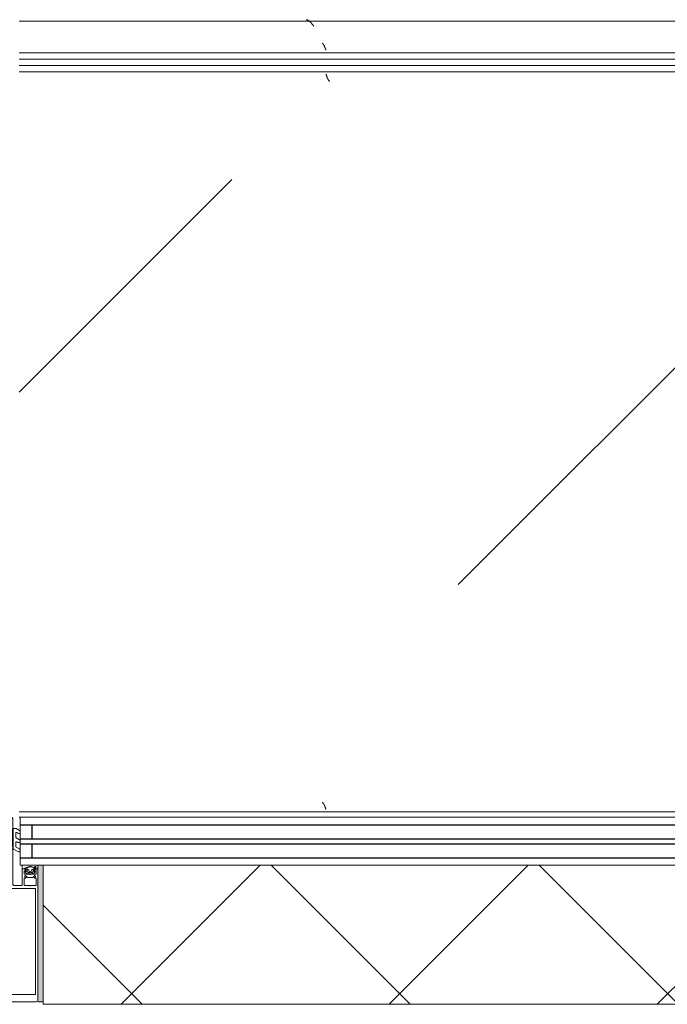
# Model space of a CAD drawing. Header units: millimetres. Extents: x -5460 to 47962, y 30005 to 103451.
# Tile 173 of 192: x 36238 to 36751, y 49683 to 50462. Entities that reach past the tile are written whole.
import ezdxf

# ---------------------------------------------------------------- set-up
doc = ezdxf.new("R2010")
doc.units = ezdxf.units.MM
for name, color, linetype, lineweight in [('A-DETL-GENF-OTLN', 7, 'Continuous', 9), ('A-GLAZ-CURT-MCUT', 7, 'Continuous', 9), ('A-GLAZ-CURT-OTLN', 7, 'Continuous', 9), ('A-GLAZ-CWMG-OTLN', 7, 'Continuous', 9), ('M-EQPM-____-OTLN', 7, 'Continuous', 9)]:
    doc.layers.add(name, color=color, linetype=linetype, lineweight=lineweight)
pattern_1 = [(45, (34880, 48450), (0, 1000), [50, -1364.214]), (45, (34880, 47950), (0, 1000), [50, -1364.214]), (45, (35380, 47950), (0, 1000), [50, -1364.214]), (45, (35594.64, 48664.64), (0, 1000), [403.55, -1010.664]), (45, (35594.64, 48164.64), (0, 1000), [403.55, -1010.664]), (45, (35094.64, 48664.64), (0, 1000), [403.55, -1010.664]), (45, (35094.64, 48164.64), (0, 1000), [453.55, -960.664])]

# ---------------------------------------------------------------- blocks, each defined once
blk = doc.blocks.new('FP_539-ВКК_01_К1_З_ЭОМ_кабель_')
at = {"layer": 'M-EQPM-____-OTLN', "color": 7, "true_color": 0xffffff}
for p, q in [((1377.04, -607), (1377.09, -607.14)), ((1377.09, -607.14), (1377.14, -607.27)), ((1377.14, -607.27), (1377.19, -607.41)), ((1377.19, -607.41), (1377.24, -607.54)), ((1377.24, -607.54), (1377.29, -607.68)), ((1377.29, -607.68), (1377.34, -607.81)), ((1377.34, -607.81), (1377.38, -607.95)), ((1377.38, -607.95), (1377.43, -608.08)), ((1377.43, -608.08), (1377.48, -608.21)), ((1377.48, -608.21), (1377.53, -608.34)), ((1377.53, -608.34), (1377.58, -608.47)), ((1377.58, -608.47), (1377.63, -608.61)), ((1377.63, -608.61), (1377.68, -608.73)), ((1377.68, -608.73), (1377.73, -608.86)), ((1377.73, -608.86), (1377.78, -608.99)), ((1377.78, -608.99), (1377.83, -609.12)), ((1377.83, -609.12), (1377.88, -609.24)), ((1377.88, -609.24), (1377.93, -609.36)), ((1377.93, -609.36), (1377.98, -609.49)), ((1377.98, -609.49), (1378.02, -609.61)), ((1378.02, -609.61), (1378.07, -609.72)), ((1378.07, -609.72), (1378.12, -609.84)), ((1378.12, -609.84), (1378.17, -609.96)), ((1378.17, -609.96), (1378.22, -610.07)), ((1378.22, -610.07), (1378.27, -610.18)), ((1378.27, -610.18), (1378.32, -610.29)), ((1378.32, -610.29), (1378.37, -610.4)), ((1378.37, -610.4), (1378.42, -610.51)), ((1378.42, -610.51), (1378.47, -610.61)), ((1378.47, -610.61), (1378.52, -610.71)), ((1378.52, -610.71), (1378.57, -610.81)), ((1378.57, -610.81), (1378.62, -610.91)), ((1378.62, -610.91), (1378.66, -611)), ((1378.66, -611), (1378.71, -611.09)), ((1378.71, -611.09), (1378.76, -611.18)), ((1378.76, -611.18), (1378.81, -611.27)), ((1378.81, -611.27), (1378.86, -611.36)), ((1378.86, -611.36), (1378.91, -611.44)), ((1378.91, -611.44), (1378.96, -611.52)), ((1378.96, -611.52), (1379.01, -611.59)), ((1379.01, -611.59), (1379.06, -611.67)), ((1379.06, -611.67), (1379.11, -611.74)), ((1379.11, -611.74), (1379.16, -611.81)), ((1379.16, -611.81), (1379.21, -611.87)), ((1379.21, -611.87), (1379.26, -611.93)), ((1379.26, -611.93), (1379.3, -611.99)), ((1379.3, -611.99), (1379.35, -612.05)), ((1379.35, -612.05), (1379.4, -612.1)), ((1379.4, -612.1), (1379.45, -612.15)), ((1379.45, -612.15), (1379.5, -612.2)), ((1379.5, -612.2), (1379.55, -612.24)), ((1379.55, -612.24), (1379.6, -612.28)), ((1379.6, -612.28), (1379.65, -612.32)), ((1379.65, -612.32), (1379.7, -612.35)), ((1379.7, -612.35), (1379.75, -612.38)), ((1379.75, -612.38), (1379.8, -612.41)), ((1379.8, -612.41), (1379.85, -612.44)), ((1379.85, -612.44), (1379.9, -612.46)), ((1379.9, -612.46), (1379.94, -612.48)), ((1379.94, -612.48), (1379.99, -612.49)), ((1380, -612.49), (1380.05, -612.5)), ((1380.05, -612.5), (1380.09, -612.51)), ((1380.09, -612.51), (1380.14, -612.51))]:
    blk.add_line(p, q, dxfattribs=at)
blk = doc.blocks.new('FP_540-ВКК_01_К1_З_ЭОМ_кабель_')
at = {"layer": 'M-EQPM-____-OTLN', "color": 7, "true_color": 0xffffff}
for p, q in [((1386.65, -626), (1386.74, -626.13)), ((1386.74, -626.13), (1386.84, -626.25)), ((1386.84, -626.25), (1386.94, -626.38)), ((1386.94, -626.38), (1387.03, -626.5)), ((1387.03, -626.5), (1387.13, -626.63)), ((1387.13, -626.63), (1387.23, -626.75)), ((1387.23, -626.75), (1387.33, -626.88)), ((1387.33, -626.88), (1387.42, -627)), ((1387.42, -627), (1387.52, -627.13)), ((1387.52, -627.13), (1387.62, -627.25)), ((1387.62, -627.25), (1387.72, -627.37)), ((1387.72, -627.37), (1387.81, -627.49)), ((1387.81, -627.49), (1387.91, -627.61)), ((1387.91, -627.61), (1388.01, -627.73)), ((1388.01, -627.73), (1388.11, -627.85)), ((1388.11, -627.85), (1388.2, -627.96)), ((1388.2, -627.96), (1388.3, -628.08)), ((1388.3, -628.08), (1388.4, -628.19)), ((1388.4, -628.19), (1388.5, -628.31)), ((1388.5, -628.31), (1388.59, -628.42)), ((1388.59, -628.42), (1388.69, -628.53)), ((1388.69, -628.53), (1388.79, -628.64)), ((1388.79, -628.64), (1388.88, -628.75)), ((1388.88, -628.75), (1388.98, -628.85)), ((1388.98, -628.85), (1389.08, -628.95)), ((1389.08, -628.95), (1389.18, -629.06)), ((1389.18, -629.06), (1389.27, -629.16)), ((1389.27, -629.16), (1389.37, -629.26)), ((1389.37, -629.26), (1389.47, -629.35)), ((1389.47, -629.35), (1389.57, -629.45)), ((1389.57, -629.45), (1389.66, -629.54)), ((1389.66, -629.54), (1389.76, -629.63)), ((1389.76, -629.63), (1389.86, -629.72)), ((1389.86, -629.72), (1389.96, -629.81)), ((1389.96, -629.81), (1390.05, -629.89)), ((1390.05, -629.89), (1390.15, -629.97)), ((1390.15, -629.97), (1390.25, -630.05)), ((1390.25, -630.05), (1390.34, -630.13)), ((1390.34, -630.13), (1390.44, -630.2)), ((1390.44, -630.2), (1390.54, -630.27)), ((1390.54, -630.27), (1390.64, -630.34)), ((1390.64, -630.34), (1390.73, -630.41)), ((1390.73, -630.41), (1390.83, -630.47)), ((1390.83, -630.47), (1390.93, -630.54)), ((1390.93, -630.54), (1391.03, -630.59)), ((1391.03, -630.59), (1391.12, -630.65)), ((1391.12, -630.65), (1391.22, -630.7)), ((1391.22, -630.7), (1391.32, -630.75)), ((1391.32, -630.75), (1391.42, -630.8)), ((1391.42, -630.8), (1391.51, -630.85)), ((1391.51, -630.85), (1391.61, -630.89)), ((1391.61, -630.89), (1391.71, -630.93)), ((1391.71, -630.93), (1391.81, -630.96)), ((1391.81, -630.96), (1391.9, -631)), ((1391.9, -631), (1392, -631.03)), ((1392, -631.03), (1392.1, -631.06)), ((1392.1, -631.06), (1392.19, -631.08)), ((1392.19, -631.08), (1392.29, -631.1)), ((1392.29, -631.1), (1392.39, -631.12)), ((1392.39, -631.12), (1392.49, -631.14)), ((1392.49, -631.14), (1392.58, -631.15)), ((1392.58, -631.15), (1392.68, -631.16)), ((1392.68, -631.16), (1392.78, -631.16))]:
    blk.add_line(p, q, dxfattribs=at)
blk = doc.blocks.new('УТ1_Перед пояса - Тип 1-10236786-ВКК_01_К1_З_ЭОМ_кабель_')
at = {"layer": 'M-EQPM-____-OTLN', "true_color": 0xffffff}
h = blk.add_hatch(dxfattribs=at)
h.set_pattern_fill('FP_164', style=0, pattern_type=2)
h.set_pattern_definition(pattern_1)
h.paths.add_polyline_path([(53.98, -600), (0, -600), (0, -605), (1619.98, -605), (1619.98, -600), (220.21, -600)])
h = blk.add_hatch(dxfattribs=at)
h.set_pattern_fill('FP_164', style=0, pattern_type=2)
h.set_pattern_definition(pattern_1)
h.paths.add_polyline_path([(718.87, -607), (30, -607), (30, -626), (1619.98, -626), (1619.98, -607), (885.1, -607)])
h.paths.add_polyline_path([(0, -607), (0, -626), (23, -626), (23, -607)])
at = {"layer": 'M-EQPM-____-OTLN', "color": 253, "true_color": 0xaaaaaa}
for p, q in [((1619.98, -600), (0, -600)), ((1619.98, -605), (0, -605)), ((1619.98, -630), (30, -630))]:
    blk.add_line(p, q, dxfattribs=at)
for name in ['FP_539-ВКК_01_К1_З_ЭОМ_кабель_', 'FP_540-ВКК_01_К1_З_ЭОМ_кабель_']:
    blk.add_blockref(name, (0, 0), dxfattribs=at)
blk = doc.blocks.new('FP_541-ВКК_01_К1_З_ЭОМ_кабель_')
at = {"layer": 'M-EQPM-____-OTLN', "color": 7, "true_color": 0xffffff}
for p, q in [((1373.93, -582.49), (1373.98, -582.49)), ((1373.98, -582.49), (1374.03, -582.5)), ((1374.03, -582.5), (1374.08, -582.51)), ((1374.08, -582.51), (1374.12, -582.53)), ((1374.12, -582.53), (1374.17, -582.55)), ((1374.17, -582.55), (1374.22, -582.57)), ((1374.22, -582.57), (1374.27, -582.59)), ((1374.27, -582.59), (1374.32, -582.62)), ((1374.32, -582.62), (1374.37, -582.65)), ((1374.37, -582.65), (1374.42, -582.69)), ((1374.42, -582.69), (1374.47, -582.72)), ((1374.47, -582.72), (1374.52, -582.76)), ((1374.52, -582.76), (1374.57, -582.81)), ((1374.57, -582.81), (1374.62, -582.86)), ((1374.62, -582.86), (1374.66, -582.91)), ((1374.66, -582.91), (1374.71, -582.96)), ((1374.71, -582.96), (1374.76, -583.02)), ((1374.76, -583.02), (1374.81, -583.07)), ((1374.81, -583.07), (1374.86, -583.14)), ((1374.86, -583.14), (1374.91, -583.2)), ((1374.91, -583.2), (1374.96, -583.27)), ((1374.96, -583.27), (1375.01, -583.34)), ((1375.01, -583.34), (1375.06, -583.42)), ((1375.06, -583.42), (1375.11, -583.49)), ((1375.11, -583.49), (1375.16, -583.57)), ((1375.16, -583.57), (1375.2, -583.65)), ((1375.2, -583.65), (1375.25, -583.74)), ((1375.25, -583.74), (1375.3, -583.82)), ((1375.3, -583.82), (1375.35, -583.91)), ((1375.35, -583.91), (1375.4, -584.01)), ((1375.4, -584.01), (1375.45, -584.1)), ((1375.45, -584.1), (1375.5, -584.2)), ((1375.5, -584.2), (1375.55, -584.3)), ((1375.55, -584.3), (1375.6, -584.4)), ((1375.6, -584.4), (1375.65, -584.5)), ((1375.65, -584.5), (1375.7, -584.61)), ((1375.7, -584.61), (1375.74, -584.72)), ((1375.74, -584.72), (1375.79, -584.82)), ((1375.79, -584.82), (1375.84, -584.94)), ((1375.84, -584.94), (1375.89, -585.05)), ((1375.89, -585.05), (1375.94, -585.17)), ((1375.94, -585.17), (1375.99, -585.28)), ((1375.99, -585.28), (1376.04, -585.4)), ((1376.04, -585.4), (1376.09, -585.52)), ((1376.09, -585.52), (1376.14, -585.64)), ((1376.14, -585.64), (1376.19, -585.77)), ((1376.19, -585.77), (1376.24, -585.89)), ((1376.24, -585.89), (1376.28, -586.02)), ((1376.28, -586.02), (1376.33, -586.14)), ((1376.33, -586.14), (1376.38, -586.27)), ((1376.38, -586.27), (1376.43, -586.4)), ((1376.43, -586.4), (1376.48, -586.53)), ((1376.48, -586.53), (1376.53, -586.66)), ((1376.53, -586.66), (1376.58, -586.79)), ((1376.58, -586.79), (1376.63, -586.92)), ((1376.63, -586.92), (1376.68, -587.06)), ((1376.68, -587.06), (1376.73, -587.19)), ((1376.73, -587.19), (1376.78, -587.33)), ((1376.78, -587.33), (1376.82, -587.46)), ((1376.82, -587.46), (1376.87, -587.59)), ((1376.87, -587.59), (1376.92, -587.73)), ((1376.92, -587.73), (1376.97, -587.86)), ((1376.97, -587.86), (1377.02, -588))]:
    blk.add_line(p, q, dxfattribs=at)
blk = doc.blocks.new('FP_542-ВКК_01_К1_З_ЭОМ_кабель_')
at = {"layer": 'M-EQPM-____-OTLN', "color": 7, "true_color": 0xffffff}
for p, q in [((877.02, -6.26), (877.07, -6.39)), ((877.07, -6.39), (877.12, -6.52)), ((877.12, -6.52), (877.17, -6.66)), ((877.17, -6.66), (877.22, -6.79)), ((877.22, -6.79), (877.27, -6.93)), ((877.27, -6.93), (877.31, -7.06)), ((877.31, -7.06), (877.36, -7.19)), ((877.36, -7.19), (877.41, -7.32)), ((877.41, -7.32), (877.46, -7.46)), ((877.46, -7.46), (877.51, -7.59)), ((877.51, -7.59), (877.56, -7.72)), ((877.56, -7.72), (877.61, -7.84)), ((1377.02, -6.26), (1377.07, -6.39)), ((1377.07, -6.39), (1377.12, -6.52)), ((1377.12, -6.52), (1377.17, -6.66)), ((1377.17, -6.66), (1377.22, -6.79)), ((1377.22, -6.79), (1377.27, -6.93)), ((1377.27, -6.93), (1377.31, -7.06)), ((1377.31, -7.06), (1377.36, -7.19)), ((1377.36, -7.19), (1377.41, -7.32)), ((1377.41, -7.32), (1377.46, -7.46)), ((1377.46, -7.46), (1377.51, -7.59)), ((1377.51, -7.59), (1377.56, -7.72)), ((1377.56, -7.72), (1377.61, -7.84)), ((877.61, -7.84), (877.66, -7.97)), ((877.66, -7.97), (877.7, -8.1)), ((877.7, -8.1), (877.75, -8.23)), ((877.75, -8.23), (877.8, -8.35)), ((877.8, -8.35), (877.85, -8.47)), ((877.85, -8.47), (877.9, -8.6)), ((877.9, -8.6), (877.95, -8.72)), ((877.95, -8.72), (878, -8.84)), ((878, -8.84), (878.05, -8.95)), ((878.05, -8.95), (878.09, -9.07)), ((878.09, -9.07), (878.14, -9.19)), ((878.14, -9.19), (878.19, -9.3)), ((878.19, -9.3), (878.24, -9.41)), ((878.24, -9.41), (878.29, -9.52)), ((878.29, -9.52), (878.34, -9.63)), ((878.34, -9.63), (878.39, -9.73)), ((878.39, -9.73), (878.43, -9.83)), ((878.43, -9.83), (878.48, -9.94)), ((878.48, -9.94), (878.53, -10.03)), ((878.53, -10.03), (878.58, -10.13)), ((878.58, -10.13), (878.63, -10.23)), ((878.63, -10.23), (878.68, -10.32)), ((878.68, -10.32), (878.73, -10.41)), ((878.73, -10.41), (878.78, -10.49)), ((878.78, -10.49), (878.82, -10.58)), ((878.82, -10.58), (878.87, -10.66)), ((878.87, -10.66), (878.92, -10.74)), ((878.92, -10.74), (878.97, -10.82)), ((878.97, -10.82), (879.02, -10.89)), ((879.02, -10.89), (879.07, -10.96)), ((879.07, -10.96), (879.12, -11.03)), ((879.12, -11.03), (879.17, -11.1)), ((879.17, -11.1), (879.21, -11.16)), ((879.21, -11.16), (879.26, -11.22)), ((879.26, -11.22), (879.31, -11.28)), ((879.31, -11.28), (879.36, -11.33)), ((879.36, -11.33), (879.41, -11.38)), ((879.41, -11.38), (879.46, -11.43)), ((879.46, -11.43), (879.51, -11.48)), ((879.51, -11.48), (879.56, -11.52)), ((879.56, -11.52), (879.6, -11.56)), ((879.6, -11.56), (879.65, -11.59)), ((879.65, -11.59), (879.7, -11.62)), ((879.7, -11.62), (879.75, -11.65)), ((879.75, -11.65), (879.8, -11.68)), ((879.8, -11.68), (879.85, -11.7)), ((879.85, -11.7), (879.9, -11.72)), ((879.9, -11.72), (879.94, -11.74)), ((879.94, -11.74), (879.99, -11.75)), ((880, -11.75), (880.04, -11.76)), ((880.04, -11.76), (880.08, -11.77)), ((880.08, -11.77), (880.12, -11.77)), ((1377.61, -7.84), (1377.66, -7.97)), ((1377.66, -7.97), (1377.7, -8.1)), ((1377.7, -8.1), (1377.75, -8.23)), ((1377.75, -8.23), (1377.8, -8.35)), ((1377.8, -8.35), (1377.85, -8.47)), ((1377.85, -8.47), (1377.9, -8.6)), ((1377.9, -8.6), (1377.95, -8.72)), ((1377.95, -8.72), (1378, -8.84)), ((1378, -8.84), (1378.05, -8.95)), ((1378.05, -8.95), (1378.09, -9.07)), ((1378.09, -9.07), (1378.14, -9.19)), ((1378.14, -9.19), (1378.19, -9.3)), ((1378.19, -9.3), (1378.24, -9.41)), ((1378.24, -9.41), (1378.29, -9.52)), ((1378.29, -9.52), (1378.34, -9.63)), ((1378.34, -9.63), (1378.39, -9.73)), ((1378.39, -9.73), (1378.43, -9.83)), ((1378.43, -9.83), (1378.48, -9.94)), ((1378.48, -9.94), (1378.53, -10.03)), ((1378.53, -10.03), (1378.58, -10.13)), ((1378.58, -10.13), (1378.63, -10.23)), ((1378.63, -10.23), (1378.68, -10.32)), ((1378.68, -10.32), (1378.73, -10.41)), ((1378.73, -10.41), (1378.78, -10.49)), ((1378.78, -10.49), (1378.82, -10.58)), ((1378.82, -10.58), (1378.87, -10.66)), ((1378.87, -10.66), (1378.92, -10.74)), ((1378.92, -10.74), (1378.97, -10.82)), ((1378.97, -10.82), (1379.02, -10.89)), ((1379.02, -10.89), (1379.07, -10.96)), ((1379.07, -10.96), (1379.12, -11.03)), ((1379.12, -11.03), (1379.17, -11.1)), ((1379.17, -11.1), (1379.21, -11.16)), ((1379.21, -11.16), (1379.26, -11.22)), ((1379.26, -11.22), (1379.31, -11.28)), ((1379.31, -11.28), (1379.36, -11.33)), ((1379.36, -11.33), (1379.41, -11.38)), ((1379.41, -11.38), (1379.46, -11.43)), ((1379.46, -11.43), (1379.51, -11.48)), ((1379.51, -11.48), (1379.56, -11.52)), ((1379.56, -11.52), (1379.6, -11.56)), ((1379.6, -11.56), (1379.65, -11.59)), ((1379.65, -11.59), (1379.7, -11.62)), ((1379.7, -11.62), (1379.75, -11.65)), ((1379.75, -11.65), (1379.8, -11.68)), ((1379.8, -11.68), (1379.85, -11.7)), ((1379.85, -11.7), (1379.9, -11.72)), ((1379.9, -11.72), (1379.94, -11.74)), ((1379.94, -11.74), (1379.99, -11.75)), ((1380, -11.75), (1380.04, -11.76)), ((1380.04, -11.76), (1380.08, -11.77)), ((1380.08, -11.77), (1380.12, -11.77))]:
    blk.add_line(p, q, dxfattribs=at)
blk = doc.blocks.new('УТ_Низ пояса - Тип 1-10100343-ВКК_01_К1_З_ЭОМ_кабель_')
at = {"layer": 'M-EQPM-____-OTLN', "true_color": 0xffffff}
h = blk.add_hatch(dxfattribs=at)
h.set_pattern_fill('FP_164', style=0, pattern_type=2)
h.set_pattern_definition(pattern_1)
h.paths.add_polyline_path([(1549.99, -6.26), (623.74, -6.26), (42, -588), (1619.98, -588), (1619.98, -6.26)])
h = blk.add_hatch(dxfattribs=at)
h.set_pattern_fill('FP_164', style=0, pattern_type=2)
h.set_pattern_definition(pattern_1)
h.paths.add_polyline_path([(53.98, -590), (40, -590), (35, -595), (1619.98, -595), (1619.98, -590), (220.21, -590)])
at = {"layer": 'M-EQPM-____-OTLN', "color": 253, "true_color": 0xaaaaaa}
for p, q in [((1619.98, 0), (630, 0)), ((1619.98, -4.26), (625.74, -4.26)), ((1619.98, -590), (40, -590)), ((1619.98, -595), (35, -595))]:
    blk.add_line(p, q, dxfattribs=at)
for name in ['FP_542-ВКК_01_К1_З_ЭОМ_кабель_', 'FP_541-ВКК_01_К1_З_ЭОМ_кабель_']:
    blk.add_blockref(name, (0, 0), dxfattribs=at)
blk = doc.blocks.new('АРФ_Витраж_Остекление_Сендвич - Эмалит 1 камерный-4878196-ВКК_01_К1_З_ЭОМ_кабель_')
at = {"layer": 'A-GLAZ-CURT-OTLN', "true_color": 0xaaaaaa}
h = blk.add_hatch(dxfattribs=at)
h.set_pattern_fill('FP_210', color=253, style=0, pattern_type=2)
h.set_pattern_definition([(45, (-34737.5, -48950), (-106.066, 106.066), []), (135, (-34737.5, -48950), (-106.066, -106.066), [])])
h.paths.add_polyline_path([(91.18, -148), (458.5, -148), (458.5, -38), (-458.5, -38), (-458.5, -148)])
at = {"layer": 'A-GLAZ-CURT-MCUT', "color": 253, "true_color": 0xaaaaaa}
for p, q in [((-458.5, -38), (-458.5, -148)), ((-458.5, -148), (458.5, -148))]:
    blk.add_line(p, q, dxfattribs=at)
at = {"layer": 'A-GLAZ-CURT-OTLN', "color": 253, "true_color": 0xaaaaaa}
for p, q in [((-476.5, 0), (-476.5, -38)), ((-476.5, -38), (476.5, -38))]:
    blk.add_line(p, q, dxfattribs=at)
at = {"layer": 'A-GLAZ-CURT-OTLN', "color": 253, "lineweight": 25, "true_color": 0xaaaaaa}
for p, q in [((-476.5, -6), (476.5, -6)), ((-467.5, -6), (-467.5, -17)), ((-476.5, -17), (476.5, -17)), ((-476.5, -21), (476.5, -21)), ((-467.5, -21), (-467.5, -32)), ((-476.5, -32), (476.5, -32))]:
    blk.add_line(p, q, dxfattribs=at)
blk = doc.blocks.new('Rectangular Mullion - FWS-50-HI_Mull_CovCap-20mm_Mull-105mm-1993836-ВКК_01_К1_З_ЭОМ_кабель_')
at = {"layer": 'A-GLAZ-CWMG-OTLN', "true_color": 0xeaeaea}
h = blk.add_hatch(color=254, dxfattribs=at)
h.paths.add_polyline_path([(34275, 48804), (34279, 48804), (34279, 48912), (34275, 48912), (34275, 48808)])
h.paths.add_polyline_path([(35196, 48804), (35200, 48804), (35200, 48912), (35196, 48912), (35196, 48808)])
at = {"layer": 'A-GLAZ-CWMG-OTLN', "color": 253, "true_color": 0xaaaaaa}
blk.add_line((34275, 48804), (34279, 48804), dxfattribs=at)
blk = doc.blocks.new('Rectangular Mullion - HI_CovCap-20mm_Mull-105mm-V710-ВКК_01_К1_З_ЭОМ_кабель_')
at = {"layer": 'A-DETL-GENF-OTLN', "color": 253, "true_color": 0xaaaaaa}
for p, q in [((-25, 144.5), (-25, 130.68)), ((23.5, 146), (-23.5, 146)), ((25, 130.68), (25, 144.5)), ((-25, 136), (-25, 59.4)), ((-22.9, 135.44), (-22.9, 59.4)), ((22.9, 136), (22.9, 59.4)), ((25, 136), (25, 59.4)), ((-22.24, 46.35), (-21.18, 47.41)), ((-20.47, 47.7), (-17.13, 47.7)), ((-16.42, 47.41), (-15.36, 46.35)), ((-12.6, 53.5), (-12.6, 41.4)), ((-5, 25.5), (-5, 52.5)), ((-3.2, 46.1), (-3.2, 53.5)), ((-2.7, 54), (2.7, 54)), ((0, 47.27), (0, 0)), ((3.2, 53.5), (3.2, 46.1)), ((5, 52.5), (5, 25.5)), ((12.6, 41.4), (12.6, 53.5)), ((15.36, 46.35), (16.42, 47.41)), ((17.13, 47.7), (20.47, 47.7)), ((21.18, 47.41), (22.24, 46.35)), ((-22.3, 40.8), (-22.9, 40.8)), ((-22.9, 40.2), (-21.62, 40.2)), ((-21.76, 44.51), (-22.58, 43.54)), ((-22.27, 39.59), (-22.55, 39.1)), ((-21.2, 42.9), (-21.2, 41.7)), ((-21.07, 39.62), (-21.08, 39.77)), ((-19.5, 43.4), (-20.7, 43.4)), ((-20.7, 41.2), (-20.42, 41.2)), ((-20.48, 39.51), (-20.66, 39.4)), ((-20.16, 41.35), (-19.24, 42.95)), ((-19.97, 39.2), (-20.02, 39.33)), ((-17.65, 44), (-19.95, 44)), ((-19.33, 39.22), (-19.48, 39.08)), ((-18.77, 39.04), (-18.85, 39.17)), ((-18.36, 42.95), (-17.44, 41.35)), ((-18.16, 39.23), (-18.26, 39.06)), ((-16.9, 43.4), (-18.1, 43.4)), ((-17.56, 39.21), (-17.67, 39.31)), ((-17.18, 41.2), (-16.9, 41.2)), ((-17.02, 39.56), (-17.07, 39.36)), ((-16.46, 39.68), (-16.59, 39.75)), ((-16.4, 41.7), (-16.4, 42.9)), ((-15.02, 43.54), (-15.84, 44.51)), ((-14.64, 40.8), (-15.29, 40.8)), ((2.7, 45.6), (-2.7, 45.6)), ((14.64, 40.8), (15.29, 40.8)), ((15.02, 43.54), (15.84, 44.51)), ((16.4, 41.7), (16.4, 42.9)), ((16.46, 39.68), (16.59, 39.75)), ((16.9, 43.4), (18.1, 43.4)), ((17.18, 41.2), (16.9, 41.2)), ((17.02, 39.56), (17.07, 39.36)), ((18.36, 42.95), (17.44, 41.35)), ((17.56, 39.21), (17.67, 39.31)), ((17.65, 44), (19.95, 44)), ((18.16, 39.23), (18.26, 39.06)), ((18.77, 39.04), (18.85, 39.17)), ((20.16, 41.35), (19.24, 42.95)), ((19.33, 39.22), (19.48, 39.08)), ((19.5, 43.4), (20.7, 43.4)), ((19.97, 39.2), (20.02, 39.33)), ((20.7, 41.2), (20.42, 41.2)), ((20.48, 39.51), (20.66, 39.4)), ((21.07, 39.62), (21.08, 39.77)), ((21.2, 42.9), (21.2, 41.7)), ((22.9, 40.2), (21.62, 40.2)), ((21.76, 44.51), (22.58, 43.54)), ((22.27, 39.59), (22.55, 39.1)), ((22.3, 40.8), (22.9, 40.8)), ((-1.89, 34.49), (-2.1, 32.75)), ((-0.87, 36.5), (-1.7, 35.06)), ((-1.33, 33.68), (-1.33, 33.78)), ((-1.12, 34.47), (-0.43, 35.65)), ((-0.6, 32.5), (-0.6, 32.42)), ((0.84, 33), (-0.1, 33)), ((0.43, 35.65), (1.12, 34.47)), ((0.6, 32.3), (0.93, 32.3)), ((1.02, 31.78), (0.74, 32.06)), ((1.7, 35.06), (0.87, 36.5)), ((1.33, 33.78), (1.33, 33.68)), ((2.1, 32.75), (1.89, 34.49)), ((-7.75, 23.52), (-10.33, 25.01)), ((-9.07, 27.17), (-5.65, 25.19)), ((-5.4, 9.3), (-5.4, 24.76)), ((-3.5, 25), (-4.5, 25)), ((-3.3, 23.5), (-1.9, 23.5)), ((-2.24, 31), (-2.45, 30.87)), ((-2.45, 30.53), (-2.25, 30.41)), ((-1.7, 23.7), (-1.7, 24.9)), ((-1.4, 24.49), (-1.4, 23.99)), ((-1.25, 31.1), (0.74, 31.1)), ((-1.1, 23.82), (-0.5, 24.17)), ((0.3, 26.2), (-1.09, 26.2)), ((0.43, 25), (0.2, 25)), ((0.34, 25.28), (0.58, 25.52)), ((0.5, 24.17), (1.42, 23.63)), ((1.92, 23.5), (3.3, 23.5)), ((2.45, 30.87), (2.24, 31)), ((2.25, 30.41), (2.45, 30.53)), ((4.5, 25), (3.5, 25)), ((5.4, 24.76), (5.4, 9.3)), ((5.65, 25.19), (9.07, 27.17)), ((10.33, 25.01), (7.75, 23.52)), ((-7.75, 16.23), (-10.41, 17.77)), ((-9.07, 19.88), (-8.25, 19.41)), ((-7.5, 19.84), (-7.5, 23.08)), ((-7.5, 12.55), (-7.5, 15.8)), ((-3.9, 22), (-3.9, 11)), ((-3.4, 22.5), (3.4, 22.5)), ((3.9, 11), (3.9, 22)), ((4.3, 22.5), (4.3, 9.4)), ((7.5, 23.08), (7.5, 19.84)), ((7.5, 15.8), (7.5, 12.55)), ((10.41, 17.77), (7.75, 16.23)), ((8.25, 19.41), (9.07, 19.88)), ((-7.62, 8.87), (-10.41, 10.48)), ((-9.07, 12.6), (-8.25, 12.12)), ((-5.9, 8.8), (-7.37, 8.8)), ((-2.71, 8.4), (-4.02, 8.4)), ((3.4, 10.5), (-3.4, 10.5)), ((-1.7, 9), (-2, 8.69)), ((-1.42, 7.29), (-0.71, 8.01)), ((0.71, 8.01), (1.42, 7.29)), ((2, 8.69), (1.7, 9)), ((3.3, 8.4), (2.71, 8.4)), ((7.37, 8.8), (5.9, 8.8)), ((10.41, 10.48), (7.62, 8.87)), ((8.25, 12.12), (9.07, 12.6)), ((-5, 1), (-5, 6.7)), ((-3.7, 1.7), (-3.7, 6)), ((-2.7, 7), (-2.13, 7)), ((2.13, 7), (2.7, 7)), ((3.7, 6), (3.7, 1.7))]:
    blk.add_line(p, q, dxfattribs=at)
at = {"layer": 'A-DETL-GENF-OTLN', "color": 253, "true_color": 0xaaaaaa, "flags": 128}
for points in [[(22.9, 130.68), (22.9, 140.2), (-22.9, 140.2), (-22.9, 130.68)], [(-19.05, 45.1), (-23.5, 45.1), (-23.5, 42.4), (-22.3, 42.4), (-22.3, 41.8), (-23.1, 41), (-25, 41), (-25, 57.79), (-25, 61)], [(22.9, 61), (22.9, 57.79), (22.9, 56.3), (11.2, 56.3), (-11.2, 56.3), (-22.9, 56.3), (-22.9, 57.79), (-22.9, 61)], [(25, 61), (25, 57.79), (25, 41), (23.1, 41), (22.3, 41.8), (22.3, 42.4), (23.5, 42.4), (23.5, 45.1), (19.05, 45.1)], [(-19.05, 54), (-23.5, 54), (-23.5, 48.3), (-22.3, 48.3), (-22.3, 47.7), (-22.95, 47.05)], [(-14.65, 47.05), (-15.3, 47.7), (-15.3, 48.3), (-14.1, 48.3), (-14.1, 54), (-18.55, 54)], [(-6.5, 54), (-11.2, 54), (-12.1, 54)], [(12.1, 54), (11.2, 54), (6.5, 54)], [(18.55, 54), (14.1, 54), (14.1, 48.3), (15.3, 48.3), (15.3, 47.7), (14.65, 47.05)], [(22.95, 47.05), (22.3, 47.7), (22.3, 48.3), (23.5, 48.3), (23.5, 54), (19.05, 54)], [(-23.5, 40.8), (-25, 40.8), (-25, 38)], [(-22.5, 43.09), (-22, 42.8), (-22, 42.67)], [(-13.1, 40.9), (-14.4, 40.9), (-15.3, 41.8), (-15.3, 42.4), (-14.1, 42.4), (-14.1, 45.1), (-18.55, 45.1)], [(-16.05, 40.2), (-14.75, 40.1), (-16.02, 40.1), (-16.02, 39.94)], [(-15.6, 42.67), (-15.6, 42.8), (-15.1, 43.09)], [(-12.6, 38), (-12.6, 40.8), (-13.95, 40.8)], [(-0.87, 42.8), (-2, 40.84), (-2, 39.84), (-2.5, 39.55), (-2, 39.26), (-2, 38.04), (-2.5, 37.75), (-2, 37.46), (-2, 36.24), (-2.5, 35.95), (-2, 35.66), (-2, 34.44), (-2.5, 34.15), (-2, 33.86), (-2, 32.64), (-2.5, 32.35), (-2, 32.06), (-2, 30.84), (-2.5, 30.55), (-2, 30.26), (-2, 29.04), (-2.5, 28.75), (-2, 28.46), (-2, 27.24), (-2.5, 26.95), (-2.5, 26)], [(2.5, 26), (2, 26.29), (2, 27.51), (2.5, 27.8), (2, 28.09), (2, 29.31), (2.5, 29.6), (2, 29.89), (2, 31.11), (2.5, 31.4), (2, 31.69), (2, 32.91), (2.5, 33.2), (2, 33.49), (2, 34.71), (2.5, 35), (2, 35.29), (2, 36.51), (2.5, 36.8), (2, 37.09), (2, 38.31), (2.5, 38.6), (2, 38.89), (2, 40.84), (0.87, 42.8)], [(12.6, 38), (12.6, 40.8), (13.95, 40.8)], [(18.55, 45.1), (14.1, 45.1), (14.1, 42.4), (15.3, 42.4), (15.3, 41.8), (14.4, 40.9), (13.1, 40.9)], [(16.05, 40.2), (14.75, 40.1), (16.02, 40.1), (16.02, 39.94)], [(15.6, 42.67), (15.6, 42.8), (15.1, 43.09)], [(22.5, 43.09), (22, 42.8), (22, 42.67)], [(23.5, 40.8), (25, 40.8), (25, 38)], [(-0.35, 31.99), (0.1, 31.73), (-1.23, 31.6)], [(0.4, 31.8), (0.4, 31.9), (0.4, 32.1)], [(-3.41, 25), (-5, 25), (-5, 9.1)], [(-1.55, 25.25), (-1.17, 25.64), (-0.2, 25.7), (-0.42, 25.6), (-1.25, 24.85)], [(-0.1, 25.3), (-0.1, 25.4), (0, 25.42)], [(5, 1), (5, 25), (3.41, 25)], [(-4.51, 8.95), (-4.3, 11), (-4.3, 22.5)], [(-2.65, 1), (-2.65, 1.4), (-3.4, 1.4)], [(3.4, 1.4), (2.65, 1.4), (2.65, 1)]]:
    blk.add_lwpolyline(points, dxfattribs=at)
blk.add_lwpolyline([(0, 37), (0, 35.9)], close=True, dxfattribs=at)
at = {"layer": 'A-DETL-GENF-OTLN', "color": 253, "true_color": 0xaaaaaa}
for centre, radius, start, end in [((-23.5, 144.5), 1.5, 90, 180), ((23.5, 144.5), 1.5, 360, 90), ((-22.59, 46.7), 0.5, 135, 315), ((-20.47, 46.7), 1, 90, 135), ((-18.8, 53.94), 0.256, 12.68038, 167.31962), ((-17.13, 46.7), 1, 45, 90), ((-15.01, 46.7), 0.5, 225, 45), ((-12.1, 53.5), 0.5, 90, 180), ((-6.5, 52.5), 1.5, 360, 90), ((-2.7, 53.5), 0.5, 90, 180), ((2.7, 53.5), 0.5, 0, 90), ((6.5, 52.5), 1.5, 90, 180), ((12.1, 53.5), 0.5, 0, 90), ((15.01, 46.7), 0.5, 135, 315), ((17.13, 46.7), 1, 90, 135), ((18.8, 53.94), 0.256, 12.68038, 167.31962), ((20.47, 46.7), 1, 45, 90), ((22.59, 46.7), 0.5, 225, 45), ((-22.9, 39.55), 0.65, 90, 270), ((-23.2, 40.8), 0.3, 180, 0), ((-22.9, 39.3), 0.4, 269.99999, 330.00626), ((-22.35, 43.35), 0.3, 140.01031, 239.99507), ((-22.3, 41.1), 0.3, 270.90521, 359.98148), ((-21.41, 39.09), 1, 90.82716, 149.99773), ((-18.96, 41.89), 3.14, 165.49788, 194.50212), ((-21.15, 44), 0.8, 22.61561, 140.00332), ((-21.62, 39.7), 0.5, 54.92212, 90), ((-21.42, 39.75), 0.339, 3.00251, 90.82171), ((-18.8, 43.71), 4.4, 234.92212, 305.84121), ((-20.7, 42.9), 0.5, 89.98992, 180.01008), ((-20.7, 41.7), 0.5, 179.98974, 270.01026), ((-20.8, 39.64), 0.272, 183.0147, 299.98901), ((-20.32, 39.23), 0.316, 18.00331, 119.99297), ((-20.42, 41.5), 0.3, 269.98791, 330.00644), ((-19.95, 44.5), 0.5, 202.62239, 269.99966), ((-19.69, 39.29), 0.3, 197.9991, 314.99946), ((-19.5, 43.1), 0.3, 329.99756, 90.00642), ((-19.11, 38.99), 0.316, 32.98956, 135.00901), ((-18.8, 45.04), 0.256, 12.68038, 167.31962), ((-18.52, 39.21), 0.3, 213.00146, 329.99975), ((-18.1, 43.1), 0.3, 89.99872, 209.99731), ((-17.88, 39.07), 0.316, 48.00262, 149.99741), ((-17.65, 44.5), 0.5, 269.99881, 337.37914), ((-17.36, 39.43), 0.3, 227.99716, 345.00452), ((-17.18, 41.5), 0.3, 209.995, 270.01065), ((-16.45, 44), 0.8, 40.00306, 157.37723), ((-16.73, 39.48), 0.3, 63.00317, 164.99853), ((-16.9, 42.9), 0.5, 0.00918, 89.99082), ((-16.9, 41.7), 0.5, 270.00904, 359.99096), ((-16.32, 39.94), 0.3, 243.00899, 359.98883), ((-16.05, 39.9), 0.3, 90, 125.84121), ((-18.64, 41.89), 3.14, 346.80247, 14.483), ((-15.29, 41.1), 0.3, 166.80247, 270), ((-15.25, 43.35), 0.3, 299.99829, 40.01132), ((-14.83, 40.53), 0.33, 270.00002, 54.90994), ((-14.75, 40.6), 0.5, 269.99115, 352.82633), ((-13.95, 40.5), 0.3, 90.00299, 172.8115), ((-13.1, 41.4), 0.5, 270, 0), ((-2.7, 46.1), 0.5, 180, 270), ((0, 42.3), 1, 30, 150), ((2.7, 46.1), 0.5, 270, 0), ((13.1, 41.4), 0.5, 180, 270), ((13.95, 40.5), 0.3, 7.1885, 89.99701), ((14.75, 40.6), 0.5, 187.17367, 270.00885), ((14.83, 40.53), 0.33, 125.09006, 269.99998), ((15.25, 43.35), 0.3, 139.98868, 240.00171), ((15.29, 41.1), 0.3, 270, 13.19753), ((18.64, 41.89), 3.14, 165.517, 193.19753), ((16.45, 44), 0.8, 22.62277, 139.99694), ((16.32, 39.94), 0.3, 180.01117, 296.99101), ((16.05, 39.9), 0.3, 54.15879, 90), ((18.8, 43.71), 4.4, 234.15879, 305.07788), ((16.9, 42.9), 0.5, 90.00918, 179.99082), ((16.9, 41.7), 0.5, 180.00904, 269.99096), ((16.73, 39.48), 0.3, 15.00147, 116.99683), ((17.36, 39.43), 0.3, 194.99548, 312.00284), ((17.18, 41.5), 0.3, 269.98935, 330.005), ((17.65, 44.5), 0.5, 202.62086, 270.00119), ((17.88, 39.07), 0.316, 30.00259, 131.99738), ((18.1, 43.1), 0.3, 330.00269, 90.00128), ((18.52, 39.21), 0.3, 210.00025, 326.99854), ((18.8, 45.04), 0.256, 12.68038, 167.31962), ((19.11, 38.99), 0.316, 44.99099, 147.01044), ((19.5, 43.1), 0.3, 89.99358, 210.00244), ((19.69, 39.29), 0.3, 225.00054, 342.0009), ((19.95, 44.5), 0.5, 270.00034, 337.37761), ((20.32, 39.23), 0.316, 60.00703, 161.99669), ((20.42, 41.5), 0.3, 209.99356, 270.01209), ((21.15, 44), 0.8, 39.99668, 157.38439), ((20.8, 39.64), 0.272, 240.01099, 356.9853), ((20.7, 42.9), 0.5, 359.98992, 90.01008), ((20.7, 41.7), 0.5, 269.98974, 0.01026), ((21.42, 39.75), 0.339, 89.17829, 176.99749), ((21.62, 39.7), 0.5, 90, 125.07788), ((21.41, 39.09), 1, 30.00227, 89.17284), ((18.96, 41.89), 3.14, 345.49788, 14.50212), ((22.3, 41.1), 0.3, 180.01852, 269.09479), ((22.35, 43.35), 0.3, 300.00493, 39.98969), ((22.9, 39.3), 0.4, 209.99374, 270.00001), ((23.2, 40.8), 0.3, 180, 0), ((22.9, 39.55), 0.65, 270, 90), ((17.75, 30.31), 20, 173, 178.04971), ((-0.4, 34.31), 1.5, 150, 173), ((46.55, 30.33), 48, 176, 178.23414), ((-1.23, 31.8), 0.2, 178.23414, 270), ((0.27, 33.67), 1.6, 150, 176), ((0, 36), 1, 90.02865, 150), ((-0.1, 32.5), 0.5, 90, 180), ((-0.1, 32.42), 0.5, 180, 240), ((0, 35.4), 0.5, 90.0573, 150), ((0, 36), 1, 30, 89.97135), ((0, 35.4), 0.5, 30, 89.9427), ((0.2, 31.9), 0.2, 240, 0), ((0.2, 31.8), 0.2, 270, 0), ((0.6, 32.1), 0.2, 90, 180), ((0.6, 31.92), 0.2, 45, 180), ((0.74, 31.5), 0.4, 270, 45), ((0.84, 33.5), 0.5, 270, 3.83017), ((0.93, 31.8), 0.5, 1.77701, 90), ((-0.27, 33.67), 1.6, 4, 30), ((-46.55, 30.33), 48, 354.4962, 1.77701), ((-46.55, 30.33), 48, 3.83017, 4), ((0.4, 34.31), 1.5, 7, 30), ((-17.75, 30.31), 20, 1.95029, 7), ((-9.68, 26.13), 1.3, 154.41173, 240), ((-9.72, 26.04), 1.3, 60, 150), ((-8, 23.08), 0.5, 360, 60), ((-5.9, 24.76), 0.5, 360, 60), ((-4.5, 25.5), 0.5, 180, 270), ((-3.3, 22.5), 1, 90, 180), ((-3.5, 26), 1, 270, 0), ((-3.41, 26.5), 1.5, 270, 10.22002), ((-2.35, 30.7), 0.2, 120, 240), ((17.75, 30.31), 20, 179.72362, 190.22002), ((-1.9, 23.7), 0.2, 270, 0), ((-1.2, 24.9), 0.5, 135, 180), ((-1.25, 30.9), 0.2, 90, 179.3132), ((46.55, 30.33), 48, 179.3132, 184.71248), ((-0.9, 24.49), 0.5, 135, 180), ((-1.2, 23.99), 0.2, 180, 300), ((-1.09, 26.4), 0.2, 184.71248, 270), ((-1.02, 25.5), 0.2, 90, 135), ((-0.42, 25.4), 0.2, 90, 135), ((0, 23.3), 1, 60, 120), ((-0.3, 25.4), 0.2, 360, 90), ((-0.2, 25.5), 0.2, 360, 90), ((0.2, 25.3), 0.3, 180, 270), ((0.2, 25.42), 0.2, 180, 315), ((0.3, 25.8), 0.4, 315, 90), ((0.43, 25.8), 0.8, 270, 354.4962), ((1.92, 24.5), 1, 240, 270), ((3.41, 26.5), 1.5, 169.77998, 270), ((-17.75, 30.31), 20, 349.77998, 0.27638), ((2.35, 30.7), 0.2, 300, 60), ((3.5, 26), 1, 180, 270), ((3.3, 22.5), 1, 360, 90), ((4.5, 25.5), 0.5, 270, 360), ((5.9, 24.76), 0.5, 120, 180), ((8, 23.08), 0.5, 120, 180), ((9.72, 26.04), 1.3, 30, 120), ((9.68, 26.13), 1.3, 300, 25.58827), ((-9.81, 18.81), 1.2, 150, 240), ((-9.72, 18.76), 1.3, 60, 150), ((-8, 19.84), 0.5, 240, 0), ((-8, 15.8), 0.5, 360, 60), ((-3.4, 22), 0.5, 90, 180), ((3.4, 22), 0.5, 360, 90), ((8, 19.84), 0.5, 180, 300), ((8, 15.8), 0.5, 120, 180), ((9.72, 18.76), 1.3, 30, 120), ((9.81, 18.81), 1.2, 300, 30), ((-9.81, 11.52), 1.2, 150, 240), ((-9.72, 11.47), 1.3, 60, 150), ((-8, 12.55), 0.5, 240, 0), ((-7.37, 9.3), 0.5, 240, 270), ((-5.9, 9.3), 0.5, 270, 0), ((-4, 9.1), 1, 180, 216.8699), ((-5.6, 7.9), 1, 323.1301, 36.8699), ((-4.02, 8.9), 0.5, 174, 270), ((-3.4, 11), 0.5, 180, 270), ((-2.71, 9.4), 1, 270, 315), ((0, 7.3), 2.4, 45, 135), ((0, 7.3), 1, 45, 135), ((2.71, 9.4), 1, 225, 270), ((3.3, 9.4), 1, 270, 0), ((3.4, 11), 0.5, 270, 0), ((5.9, 9.3), 0.5, 180, 270), ((7.37, 9.3), 0.5, 270, 300), ((8, 12.55), 0.5, 180, 300), ((9.72, 11.47), 1.3, 30, 120), ((9.81, 11.52), 1.2, 300, 30), ((-4, 6.7), 1, 143.1301, 180), ((-4, 1), 1, 180, 270), ((-2.7, 6), 1, 90, 180), ((-3.4, 1.7), 0.3, 180, 270), ((-3.65, 1), 1, 270, 0), ((-2.13, 8), 1, 270, 315), ((2.13, 8), 1, 225, 270), ((3.65, 1), 1, 180, 270), ((2.7, 6), 1, 360, 90), ((3.4, 1.7), 0.3, 270, 0), ((4, 1), 1, 270, 0)]:
    blk.add_arc(centre, radius, start, end, dxfattribs=at)
blk = doc.blocks.new('Наметкина 10_РД_АРФ_К1_R21_rvt-1-ВКК_01_К1_З_ЭОМ_кабель_')
at = {"layer": 'A-GLAZ-CURT-OTLN', "color": 253, "lineweight": 9, "true_color": 0xaaaaaa}
blk.add_blockref('АРФ_Витраж_Остекление_Сендвич - Эмалит 1 камерный-4878196-ВКК_01_К1_З_ЭОМ_кабель_', (34737.5, 48950), dxfattribs=at)
at = {"layer": 'A-GLAZ-CWMG-OTLN', "color": 253, "lineweight": 9, "true_color": 0xaaaaaa, "extrusion": (0, 0, -1), "rotation": 180}
blk.add_blockref('Rectangular Mullion - HI_CovCap-20mm_Mull-105mm-V710-ВКК_01_К1_З_ЭОМ_кабель_', (-34250, 48950), dxfattribs=at)
at = {"layer": 'A-GLAZ-CWMG-OTLN', "color": 253, "lineweight": 9, "true_color": 0xaaaaaa}
blk.add_blockref('Rectangular Mullion - FWS-50-HI_Mull_CovCap-20mm_Mull-105mm-1993836-ВКК_01_К1_З_ЭОМ_кабель_', (0, 0), dxfattribs=at)
at = {"layer": 'M-EQPM-____-OTLN', "color": 253, "lineweight": 9, "true_color": 0xaaaaaa, "rotation": 180}
for name in ['УТ1_Перед пояса - Тип 1-10236786-ВКК_01_К1_З_ЭОМ_кабель_', 'УТ_Низ пояса - Тип 1-10100343-ВКК_01_К1_З_ЭОМ_кабель_']:
    blk.add_blockref(name, (35880, 48950), dxfattribs=at)

msp = doc.modelspace()

# ---------------------------------------------------------------- block references
at = {"lineweight": 5}
msp.add_blockref('Наметкина 10_РД_АРФ_К1_R21_rvt-1-ВКК_01_К1_З_ЭОМ_кабель_', (1977.65, 881.21), dxfattribs=at)

doc.saveas('drawing.dxf')
